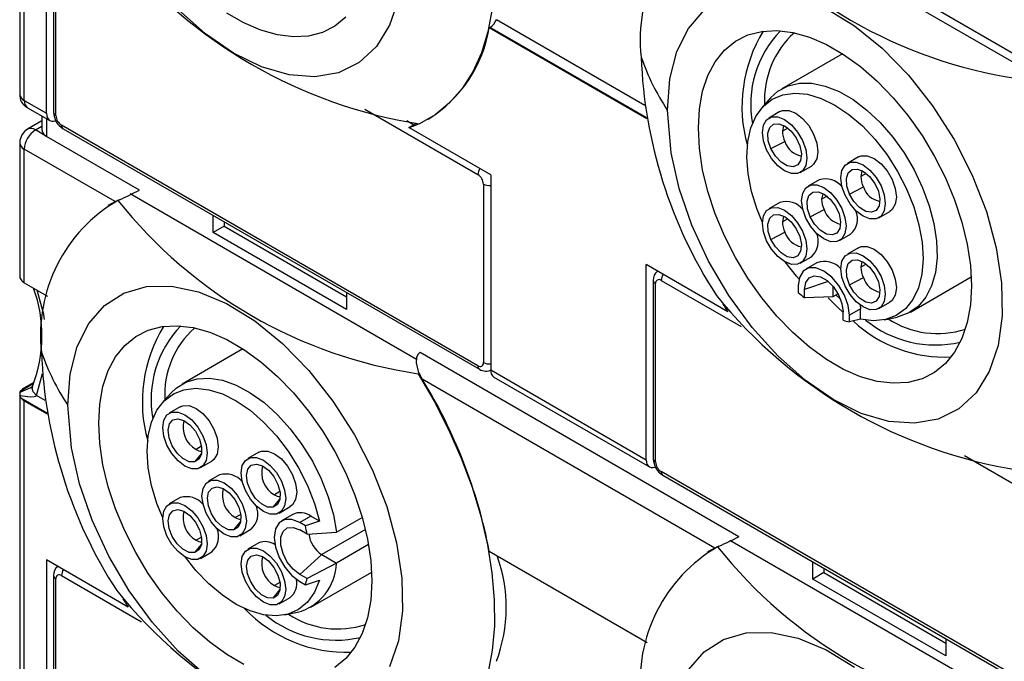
# Model space of a CAD drawing. Header units: millimetres. Extents: x 0 to 699, y 0 to 540.
# Tile 16 of 19: x 556 to 587, y 360 to 380. Entities that reach past the tile are written whole.
import ezdxf

# ---------------------------------------------------------------- set-up
doc = ezdxf.new("R2010")
doc.units = ezdxf.units.MM
doc.header["$LTSCALE"] = 2.5

msp = doc.modelspace()

# ---------------------------------------------------------------- linework, layer by layer
for p, q in [((555.708, 388.865), (555.708, 377.994)), ((555.854, 377.79), (555.854, 388.65)), ((578.609, 384.333), (587.547, 379.173)), ((578.313, 384.218), (587.431, 378.954)), ((556.562, 377.382), (556.562, 383.588)), ((556.789, 383.088), (556.789, 377.413)), ((556.862, 377.311), (556.862, 382.986)), ((575.608, 377.634), (570.886, 380.36)), ((570.682, 380.117), (570.659, 380.104)), ((575.676, 377.208), (570.659, 380.104)), ((575.671, 377.237), (570.682, 380.117)), ((581.906, 379.278), (579.968, 378.159)), ((555.854, 377.79), (556.562, 377.382)), ((579.616, 377.871), (579.341, 377.56)), ((555.958, 377.561), (556.665, 377.153)), ((566.695, 377.514), (570.297, 375.434)), ((579.914, 377.435), (579.56, 377.231)), ((556.415, 377.14), (555.958, 376.876)), ((556.415, 377.297), (556.415, 376.851)), ((556.562, 377.213), (556.562, 376.647)), ((568.032, 377.15), (568.26, 377.018)), ((568.715, 377.194), (568.732, 377.204)), ((556.208, 376.851), (556.415, 376.971)), ((556.562, 376.647), (556.208, 376.851)), ((570.297, 369.351), (557.039, 377.004)), ((557.091, 376.89), (570.349, 369.236)), ((568.101, 376.926), (568.35, 377.069)), ((570.704, 375.424), (568.101, 376.926)), ((580.162, 376.914), (579.99, 376.814)), ((559.518, 374.941), (556.562, 376.647)), ((555.708, 376.443), (555.708, 372.186)), ((558.744, 374.571), (555.854, 376.239)), ((555.854, 371.993), (555.854, 376.239)), ((579.624, 376.257), (580.069, 376.484)), ((582.414, 375.992), (582.06, 375.788)), ((580.56, 375.499), (580.914, 375.703)), ((570.704, 375.424), (570.704, 369.218)), ((581.164, 375.27), (580.81, 375.066)), ((582.662, 375.471), (582.49, 375.371)), ((570.474, 375.128), (570.474, 369.453)), ((582.124, 374.814), (582.569, 375.041)), ((558.744, 374.571), (558.87, 374.63)), ((558.87, 374.63), (558.837, 374.612)), ((558.875, 374.627), (558.87, 374.63)), ((559.221, 374.826), (568.34, 369.562)), ((581.412, 374.749), (581.24, 374.649)), ((558.533, 374.458), (558.515, 374.448)), ((558.533, 374.458), (558.744, 374.571)), ((579.914, 374.548), (579.56, 374.344)), ((580.874, 374.092), (581.319, 374.319)), ((561.865, 373.586), (561.865, 374.134)), ((580.162, 374.027), (579.99, 373.927)), ((583.06, 374.056), (583.414, 374.26)), ((562.218, 373.79), (561.865, 373.586)), ((562.218, 373.93), (562.218, 373.79)), ((562.218, 373.79), (566.108, 371.545)), ((566.108, 371.136), (561.865, 373.586)), ((579.624, 373.37), (580.069, 373.597)), ((581.81, 373.334), (582.164, 373.538)), ((582.414, 373.105), (582.06, 372.901)), ((580.56, 372.612), (580.914, 372.816)), ((575.653, 366.361), (575.653, 372.566)), ((578.256, 371.064), (575.653, 372.566)), ((581.089, 372.624), (580.735, 372.42)), ((582.662, 372.584), (582.49, 372.484)), ((555.715, 372.142), (555.753, 372.078)), ((582.124, 371.927), (582.569, 372.154)), ((584.067, 371.058), (586.006, 372.177)), ((555.854, 371.993), (556.592, 371.567)), ((575.881, 372.066), (575.881, 366.391)), ((575.954, 366.289), (575.954, 371.964)), ((576.131, 372.066), (578.678, 370.596)), ((580.497, 371.893), (580.497, 371.685)), ((581.453, 372.03), (580.697, 371.778)), ((581.593, 371.89), (581.593, 371.541)), ((566.108, 371.685), (566.108, 371.136)), ((580.697, 371.507), (580.697, 371.778)), ((581.593, 371.541), (580.697, 371.507)), ((581.764, 371.64), (581.593, 371.541)), ((581.848, 371.456), (581.697, 371.602)), ((582.471, 371.277), (582.477, 371.159)), ((583.06, 371.169), (583.414, 371.373)), ((581.924, 370.798), (581.924, 371.07)), ((582.477, 371.159), (582.123, 370.954)), ((582.123, 370.746), (582.123, 370.954)), ((582.477, 370.836), (582.477, 371.159)), ((583.235, 370.815), (583.642, 370.898)), ((582.477, 370.836), (582.123, 370.746)), ((562.814, 369.886), (560.876, 368.767)), ((568.455, 369.781), (578.609, 363.919)), ((556.238, 368.403), (556.435, 369.098)), ((568.393, 369.095), (568.424, 369.115)), ((568.419, 369.118), (568.424, 369.115)), ((568.424, 369.115), (568.521, 368.927)), ((570.704, 369.218), (575.653, 366.361)), ((570.807, 368.989), (575.757, 366.132)), ((555.753, 368.56), (556.139, 368.783)), ((555.854, 368.645), (556.147, 368.814)), ((577.836, 363.549), (568.521, 368.927)), ((555.708, 368.451), (555.708, 357.581)), ((556.049, 368.647), (555.715, 368.496)), ((555.715, 368.496), (555.753, 368.56)), ((555.753, 368.322), (555.715, 368.398)), ((556.516, 368.242), (556.238, 368.403)), ((560.524, 368.479), (560.249, 368.168)), ((556.579, 367.845), (555.753, 368.322)), ((555.854, 357.377), (555.854, 368.237)), ((555.854, 368.237), (556.584, 367.815)), ((560.822, 368.043), (560.468, 367.839)), ((561.494, 366.787), (561.322, 366.687)), ((561.28, 366.29), (561.493, 366.546)), ((563.322, 366.6), (562.968, 366.396)), ((585.787, 366.492), (589.389, 364.412)), ((561.468, 366.107), (561.822, 366.311)), ((562.072, 365.878), (561.718, 365.674)), ((589.389, 358.329), (576.131, 365.983)), ((576.183, 365.868), (589.441, 358.215)), ((563.994, 365.344), (563.822, 365.244)), ((560.822, 365.156), (560.468, 364.952)), ((563.78, 364.847), (563.993, 365.103)), ((562.744, 364.622), (562.572, 364.522)), ((563.968, 364.664), (564.322, 364.868)), ((564.401, 364.62), (564.048, 364.416)), ((562.53, 364.125), (562.743, 364.381)), ((564.976, 364.563), (564.623, 364.359)), ((564.803, 364.255), (564.623, 364.359)), ((565.256, 364.402), (564.803, 364.255)), ((565.256, 364.402), (564.976, 364.563)), ((565.793, 364.051), (566.616, 364.525)), ((562.718, 363.942), (563.072, 364.146)), ((564.858, 363.993), (564.623, 364.129)), ((564.858, 363.993), (565.793, 364.051)), ((566.717, 364.139), (565.33, 363.339)), ((561.28, 363.403), (561.493, 363.659)), ((561.494, 363.9), (561.322, 363.8)), ((563.322, 363.713), (562.968, 363.509)), ((566.815, 363.661), (565.793, 363.071)), ((578.313, 363.805), (587.431, 358.541)), ((561.468, 363.22), (561.822, 363.424)), ((565.33, 363.339), (564.623, 362.712)), ((565.33, 363.339), (565.793, 363.071)), ((570.659, 363.446), (575.684, 360.545)), ((577.625, 363.437), (577.607, 363.427)), ((577.836, 363.549), (577.625, 363.437)), ((577.836, 363.549), (577.962, 363.609)), ((577.962, 363.609), (577.929, 363.59)), ((577.962, 363.609), (577.967, 363.606)), ((556.562, 363.174), (556.562, 356.969)), ((559.164, 361.672), (556.562, 363.174)), ((565.793, 363.071), (564.858, 362.576)), ((580.957, 362.564), (580.957, 363.112)), ((564.858, 362.576), (564.623, 362.712)), ((564.975, 361.666), (566.914, 362.785)), ((581.31, 362.768), (580.957, 362.564)), ((581.31, 362.908), (581.31, 362.768)), ((581.31, 362.768), (585.199, 360.523)), ((556.789, 362.674), (556.789, 356.999)), ((556.862, 356.897), (556.862, 362.572)), ((557.039, 362.674), (559.586, 361.204)), ((563.994, 362.457), (563.822, 362.357)), ((564.623, 362.481), (564.803, 362.377)), ((564.803, 362.377), (565.256, 362.524)), ((585.199, 360.115), (580.957, 362.564)), ((563.78, 361.96), (563.993, 362.216)), ((563.968, 361.777), (564.322, 361.981)), ((564.143, 361.423), (564.55, 361.506)), ((585.199, 360.663), (585.199, 360.115))]:
    msp.add_line(p, q)
at = {"flags": 128}
for points in [[(568.393, 389.509), (568.904, 388.636), (569.364, 387.739), (569.767, 386.824), (570.109, 385.901), (570.388, 384.98), (570.6, 384.069), (570.744, 383.177), (570.817, 382.314), (570.82, 381.486), (570.752, 380.704), (570.613, 379.974), (570.406, 379.303), (570.132, 378.698), (569.794, 378.166), (569.396, 377.71), (568.94, 377.337), (568.433, 377.048)], [(567.765, 381.01), (567.485, 380.186), (567.066, 379.509), (566.519, 379.001), (565.86, 378.674), (565.108, 378.541), (564.284, 378.601), (563.411, 378.857), (562.514, 379.297), (561.62, 379.913), (560.751, 380.684)], [(566.09, 380.443), (565.742, 380.158), (565.344, 379.956), (564.902, 379.841), (564.424, 379.813), (563.916, 379.874), (563.387, 380.023), (562.845, 380.256), (562.299, 380.572)], [(581.383, 380.719), (582.282, 380.168), (583.163, 379.452), (584.001, 378.594), (584.773, 377.616), (585.457, 376.548), (586.033, 375.418), (586.486, 374.26), (586.801, 373.106), (586.971, 371.988), (586.989, 370.94), (586.857, 369.989), (586.577, 369.164), (586.158, 368.487), (585.611, 367.98), (584.952, 367.653), (584.2, 367.519), (583.376, 367.58), (582.503, 367.835), (581.606, 368.276), (580.711, 368.892), (579.843, 369.663), (579.027, 370.57), (578.286, 371.584), (577.641, 372.68), (577.109, 373.824), (576.707, 374.985), (576.445, 376.129), (576.328, 377.485)], [(576.328, 377.485), (576.404, 378.475), (576.628, 379.351), (576.997, 380.085), (577.497, 380.659)], [(586.013, 371.894), (585.978, 371.284), (585.876, 370.724), (585.707, 370.221), (585.475, 369.785), (585.182, 369.422), (584.834, 369.137), (584.436, 368.935), (583.994, 368.819), (583.515, 368.792), (583.008, 368.853), (582.479, 369.001), (581.937, 369.235), (581.391, 369.55), (580.849, 369.942), (580.32, 370.404), (579.812, 370.929), (579.334, 371.509), (578.892, 372.135), (578.494, 372.797), (578.146, 373.484), (577.853, 374.185), (577.621, 374.89), (577.452, 375.587), (577.349, 376.266), (577.315, 376.915), (577.349, 377.524), (577.452, 378.085), (577.621, 378.587), (577.853, 379.023), (578.146, 379.387), (578.494, 379.672), (578.892, 379.874), (579.334, 379.989), (579.812, 380.017), (580.32, 379.956), (580.849, 379.807), (581.391, 379.574), (581.937, 379.258), (582.479, 378.867), (583.008, 378.404), (583.515, 377.879), (583.994, 377.299), (584.436, 376.673), (584.834, 376.012), (585.182, 375.325), (585.475, 374.624), (585.707, 373.919), (585.876, 373.222), (585.978, 372.543), (586.013, 371.894)], [(579.616, 377.871), (579.85, 378.083), (580.17, 378.255), (580.533, 378.341), (580.931, 378.339), (581.355, 378.25), (581.795, 378.075), (582.24, 377.818), (582.679, 377.486), (583.103, 377.086), (583.502, 376.627), (583.865, 376.121), (584.185, 375.58), (584.454, 375.015), (584.666, 374.441), (584.815, 373.871), (584.898, 373.319), (584.914, 372.796), (584.861, 372.317), (584.742, 371.891), (584.558, 371.529), (584.315, 371.24), (584.017, 371.03), (583.673, 370.904), (583.642, 370.898)], [(579.353, 373.903), (579.184, 374.324), (579.008, 374.896), (578.9, 375.454), (578.86, 375.987), (578.89, 376.48), (578.989, 376.922), (579.155, 377.3), (579.384, 377.606), (579.67, 377.833), (580.005, 377.973), (580.382, 378.025), (580.791, 377.986), (581.222, 377.857), (581.664, 377.643), (582.106, 377.347), (582.536, 376.978), (582.945, 376.545), (583.322, 376.058), (583.658, 375.53), (583.944, 374.974), (584.172, 374.404), (584.339, 373.834), (584.438, 373.277), (584.468, 372.749), (584.428, 372.263), (584.319, 371.83), (584.144, 371.461), (583.907, 371.165), (583.614, 370.951), (583.272, 370.823), (582.89, 370.784), (582.477, 370.836), (582.477, 370.836)], [(579.914, 377.435), (579.998, 377.47), (580.195, 377.472), (580.414, 377.386), (580.632, 377.22), (580.829, 376.99), (580.986, 376.719), (581.086, 376.433), (581.121, 376.161), (581.086, 375.929), (580.986, 375.759), (580.914, 375.703)], [(556.562, 377.382), (556.568, 377.306), (556.588, 377.241), (556.621, 377.19), (556.665, 377.153), (556.719, 377.133), (556.78, 377.131), (556.846, 377.146), (556.855, 377.149)], [(579.353, 376.773), (579.388, 377.006), (579.488, 377.175), (579.645, 377.266), (579.842, 377.268), (580.06, 377.182), (580.279, 377.016), (580.476, 376.786), (580.632, 376.515), (580.733, 376.229), (580.767, 375.957), (580.733, 375.725), (580.632, 375.555), (580.476, 375.465), (580.279, 375.462), (580.06, 375.549), (579.842, 375.715), (579.645, 375.945), (579.488, 376.215), (579.388, 376.501), (579.353, 376.773)], [(555.958, 376.876), (555.859, 376.801), (555.775, 376.693)], [(579.624, 376.257), (579.541, 376.511), (579.528, 376.746), (579.587, 376.929), (579.71, 377.036), (579.88, 377.052), (580.075, 376.975), (580.267, 376.817), (580.432, 376.597), (580.546, 376.346), (580.595, 376.097), (580.572, 375.885), (580.479, 375.738), (580.33, 375.675), (580.145, 375.706), (579.948, 375.825), (579.766, 376.018), (579.624, 376.257)], [(580.03, 377), (580.024, 376.987), (579.99, 376.814)], [(555.775, 376.693), (555.713, 376.515), (555.709, 376.443)], [(582.414, 375.992), (582.498, 376.027), (582.695, 376.029), (582.914, 375.943), (583.132, 375.777), (583.329, 375.547), (583.486, 375.276), (583.586, 374.99), (583.621, 374.718), (583.586, 374.486), (583.486, 374.316), (583.414, 374.26)], [(581.853, 375.33), (581.888, 375.563), (581.988, 375.732), (582.145, 375.823), (582.342, 375.825), (582.56, 375.739), (582.779, 375.572), (582.976, 375.343), (583.132, 375.072), (583.233, 374.786), (583.267, 374.514), (583.233, 374.281), (583.132, 374.112), (582.976, 374.021), (582.779, 374.019), (582.56, 374.105), (582.342, 374.272), (582.145, 374.501), (581.988, 374.772), (581.888, 375.058), (581.853, 375.33)], [(582.124, 374.814), (582.041, 375.068), (582.028, 375.303), (582.087, 375.486), (582.21, 375.592), (582.38, 375.609), (582.575, 375.532), (582.767, 375.373), (582.932, 375.153), (583.046, 374.902), (583.095, 374.654), (583.072, 374.442), (582.979, 374.294), (582.83, 374.232), (582.645, 374.262), (582.448, 374.382), (582.266, 374.575), (582.124, 374.814)], [(582.53, 375.557), (582.524, 375.544), (582.49, 375.371)], [(580.603, 374.608), (580.638, 374.841), (580.738, 375.01), (580.895, 375.101), (581.092, 375.103), (581.31, 375.017), (581.529, 374.851), (581.726, 374.621), (581.882, 374.35), (581.983, 374.064), (582.017, 373.792), (581.983, 373.56), (581.882, 373.39), (581.726, 373.3), (581.529, 373.297), (581.31, 373.384), (581.092, 373.55), (580.895, 373.779), (580.738, 374.05), (580.638, 374.336), (580.603, 374.608)], [(580.874, 374.092), (580.791, 374.346), (580.778, 374.581), (580.837, 374.764), (580.96, 374.87), (581.13, 374.887), (581.325, 374.81), (581.517, 374.651), (581.682, 374.432), (581.796, 374.181), (581.845, 373.932), (581.822, 373.72), (581.729, 373.573), (581.58, 373.51), (581.395, 373.541), (581.198, 373.66), (581.016, 373.853), (580.874, 374.092)], [(581.28, 374.835), (581.274, 374.822), (581.24, 374.649)], [(579.353, 373.887), (579.388, 374.119), (579.488, 374.288), (579.645, 374.379), (579.842, 374.381), (580.06, 374.295), (580.279, 374.129), (580.476, 373.899), (580.632, 373.628), (580.733, 373.342), (580.767, 373.07), (580.733, 372.838), (580.632, 372.668), (580.476, 372.578), (580.279, 372.576), (580.06, 372.662), (579.842, 372.828), (579.645, 373.058), (579.488, 373.329), (579.388, 373.614), (579.353, 373.887)], [(579.624, 373.37), (579.541, 373.625), (579.528, 373.859), (579.587, 374.042), (579.71, 374.149), (579.88, 374.165), (580.075, 374.088), (580.267, 373.93), (580.432, 373.71), (580.546, 373.459), (580.595, 373.21), (580.572, 372.998), (580.479, 372.851), (580.33, 372.788), (580.145, 372.819), (579.948, 372.938), (579.766, 373.131), (579.624, 373.37)], [(580.03, 374.113), (580.024, 374.1), (579.99, 373.927)], [(582.414, 373.105), (582.498, 373.14), (582.695, 373.142), (582.914, 373.056), (583.132, 372.89), (583.329, 372.66), (583.486, 372.389), (583.586, 372.103), (583.621, 371.831), (583.586, 371.599), (583.486, 371.429), (583.414, 371.373)], [(581.853, 372.443), (581.888, 372.676), (581.988, 372.845), (582.145, 372.936), (582.342, 372.938), (582.56, 372.852), (582.779, 372.686), (582.976, 372.456), (583.132, 372.185), (583.233, 371.899), (583.267, 371.627), (583.233, 371.395), (583.132, 371.225), (582.976, 371.135), (582.779, 371.132), (582.56, 371.219), (582.342, 371.385), (582.145, 371.614), (581.988, 371.885), (581.888, 372.171), (581.853, 372.443)], [(580.521, 372.106), (580.438, 372.199), (580.074, 372.654)], [(582.123, 370.954), (582.084, 371.268), (581.968, 371.596), (581.788, 371.908), (581.562, 372.172), (581.31, 372.363), (581.059, 372.462), (580.832, 372.46), (580.652, 372.356), (580.537, 372.161), (580.497, 371.893)], [(582.124, 371.927), (582.041, 372.181), (582.028, 372.416), (582.087, 372.599), (582.21, 372.705), (582.38, 372.722), (582.575, 372.645), (582.767, 372.486), (582.932, 372.267), (583.046, 372.016), (583.095, 371.767), (583.072, 371.555), (582.979, 371.407), (582.83, 371.345), (582.645, 371.375), (582.448, 371.495), (582.266, 371.688), (582.124, 371.927)], [(582.53, 372.67), (582.524, 372.657), (582.49, 372.484)], [(555.708, 372.186), (555.708, 372.179), (555.715, 372.142)], [(580.697, 371.778), (580.734, 371.999), (580.84, 372.151), (581.003, 372.215), (581.204, 372.183), (581.417, 372.06), (581.617, 371.861), (581.78, 371.608), (581.887, 371.333), (581.924, 371.07)], [(557.236, 368.093), (557.312, 369.083), (557.537, 369.959), (557.905, 370.693), (558.405, 371.267), (559.024, 371.662), (559.743, 371.87), (560.543, 371.882), (561.401, 371.7), (562.291, 371.327), (563.19, 370.776), (564.071, 370.06), (564.909, 369.202), (565.681, 368.224), (566.366, 367.156), (566.941, 366.026), (567.394, 364.868), (567.709, 363.714), (567.879, 362.596), (567.897, 361.548), (567.765, 360.597), (567.485, 359.772)], [(556.494, 370.816), (556.479, 370.983), (556.259, 371.759)], [(581.444, 371.51), (581.734, 371.22), (581.924, 371.045)], [(562.845, 359.843), (562.299, 360.158), (561.757, 360.55), (561.228, 361.012), (560.72, 361.537), (560.242, 362.117), (559.8, 362.743), (559.402, 363.405), (559.054, 364.092), (558.761, 364.793), (558.529, 365.498), (558.36, 366.195), (558.258, 366.874), (558.223, 367.523), (558.258, 368.132), (558.36, 368.693), (558.529, 369.195), (558.761, 369.631), (559.054, 369.995), (559.402, 370.28), (559.8, 370.482), (560.242, 370.597), (560.72, 370.625), (561.228, 370.564), (561.757, 370.415), (562.299, 370.182), (562.845, 369.866), (563.387, 369.475), (563.916, 369.012), (564.424, 368.487), (564.902, 367.907), (565.344, 367.281), (565.742, 366.62), (566.09, 365.933), (566.383, 365.232), (566.615, 364.527), (566.784, 363.83), (566.886, 363.151), (566.921, 362.502)], [(568.455, 369.781), (568.382, 369.711), (568.342, 369.615), (568.333, 369.443), (568.398, 369.17), (568.419, 369.118)], [(568.393, 369.095), (568.904, 368.223), (569.364, 367.325), (569.767, 366.41), (570.109, 365.488), (570.388, 364.566), (570.6, 363.656), (570.744, 362.764), (570.817, 361.9), (570.82, 361.073), (570.752, 360.29), (570.613, 359.56), (570.406, 358.889), (570.132, 358.285), (569.794, 357.752), (569.396, 357.297), (568.94, 356.923), (568.433, 356.635)], [(556.238, 368.403), (556.14, 368.519), (556.105, 368.635), (556.124, 368.688)], [(560.524, 368.479), (560.692, 368.64), (561.001, 368.831), (561.355, 368.937), (561.746, 368.955), (562.165, 368.886), (562.602, 368.73), (563.047, 368.491), (563.488, 368.176), (563.917, 367.79), (564.322, 367.344), (564.694, 366.848), (565.025, 366.314), (565.306, 365.753), (565.531, 365.181), (565.695, 364.608), (565.793, 364.051)], [(555.715, 368.398), (556.054, 368.356), (556.172, 368.369), (556.211, 368.384), (556.238, 368.403)], [(560.261, 364.511), (560.077, 364.972), (559.907, 365.543), (559.803, 366.101), (559.768, 366.631), (559.803, 367.121), (559.907, 367.558), (560.077, 367.932), (560.311, 368.233), (560.6, 368.453), (560.939, 368.588), (561.318, 368.633), (561.729, 368.588), (562.161, 368.453), (562.603, 368.232), (563.044, 367.932), (563.474, 367.558), (563.881, 367.12), (564.255, 366.63), (564.588, 366.1), (564.87, 365.542), (565.094, 364.972), (565.256, 364.402), (565.256, 364.402)], [(561.62, 359.5), (560.751, 360.271), (559.935, 361.178), (559.194, 362.192), (558.549, 363.288), (558.017, 364.432), (557.615, 365.593), (557.354, 366.737), (557.236, 368.093)], [(560.822, 368.043), (560.906, 368.078), (561.103, 368.08), (561.322, 367.994), (561.54, 367.828), (561.738, 367.598), (561.894, 367.327), (561.994, 367.041), (562.029, 366.769), (561.994, 366.537), (561.894, 366.367), (561.822, 366.311)], [(560.968, 366.157), (560.75, 366.323), (560.553, 366.553), (560.396, 366.823), (560.296, 367.109), (560.261, 367.381), (560.296, 367.614), (560.396, 367.783), (560.553, 367.874), (560.75, 367.876), (560.968, 367.79), (561.187, 367.624), (561.384, 367.394), (561.54, 367.123), (561.641, 366.837), (561.676, 366.565), (561.641, 366.333), (561.54, 366.163), (561.384, 366.073), (561.187, 366.07), (560.968, 366.157)], [(561.28, 366.29), (561.101, 366.297), (560.905, 366.396), (560.717, 366.572), (560.563, 366.803), (560.464, 367.056), (560.433, 367.299), (560.474, 367.497), (560.582, 367.625), (560.743, 367.665), (560.933, 367.611), (561.129, 367.471), (561.303, 367.264), (561.431, 367.018), (561.497, 366.765), (561.492, 366.541), (561.416, 366.375), (561.28, 366.29)], [(563.322, 366.6), (563.406, 366.635), (563.603, 366.637), (563.822, 366.551), (564.04, 366.385), (564.238, 366.155), (564.394, 365.884), (564.494, 365.598), (564.529, 365.326), (564.494, 365.094), (564.394, 364.924), (564.322, 364.868)], [(563.468, 364.713), (563.25, 364.88), (563.053, 365.109), (562.896, 365.38), (562.796, 365.666), (562.761, 365.938), (562.796, 366.171), (562.896, 366.34), (563.053, 366.431), (563.25, 366.433), (563.468, 366.347), (563.687, 366.18), (563.884, 365.951), (564.04, 365.68), (564.141, 365.394), (564.176, 365.122), (564.141, 364.889), (564.04, 364.72), (563.884, 364.629), (563.687, 364.627), (563.468, 364.713)], [(563.78, 364.847), (563.601, 364.854), (563.405, 364.952), (563.217, 365.129), (563.063, 365.36), (562.964, 365.613), (562.933, 365.856), (562.974, 366.054), (563.082, 366.182), (563.243, 366.221), (563.433, 366.168), (563.629, 366.028), (563.803, 365.821), (563.931, 365.574), (563.997, 365.322), (563.992, 365.098), (563.916, 364.932), (563.78, 364.847)], [(575.653, 366.361), (575.66, 366.285), (575.68, 366.22), (575.713, 366.168), (575.757, 366.132), (575.811, 366.112), (575.872, 366.109), (575.938, 366.124), (575.947, 366.128)], [(562.218, 363.992), (562, 364.158), (561.803, 364.387), (561.646, 364.658), (561.546, 364.944), (561.511, 365.216), (561.546, 365.449), (561.646, 365.618), (561.803, 365.709), (562, 365.711), (562.218, 365.625), (562.437, 365.459), (562.634, 365.229), (562.79, 364.958), (562.891, 364.672), (562.926, 364.4), (562.891, 364.168), (562.79, 363.998), (562.634, 363.908), (562.437, 363.905), (562.218, 363.992)], [(562.53, 364.125), (562.351, 364.132), (562.155, 364.231), (561.967, 364.407), (561.813, 364.638), (561.714, 364.891), (561.683, 365.134), (561.724, 365.332), (561.832, 365.46), (561.993, 365.5), (562.183, 365.446), (562.379, 365.306), (562.553, 365.099), (562.681, 364.852), (562.747, 364.6), (562.742, 364.376), (562.666, 364.21), (562.53, 364.125)], [(560.968, 363.27), (560.75, 363.436), (560.553, 363.666), (560.396, 363.937), (560.296, 364.222), (560.261, 364.494), (560.296, 364.727), (560.396, 364.896), (560.553, 364.987), (560.75, 364.989), (560.968, 364.903), (561.187, 364.737), (561.384, 364.507), (561.54, 364.236), (561.641, 363.95), (561.676, 363.678), (561.641, 363.446), (561.54, 363.276), (561.384, 363.186), (561.187, 363.184), (560.968, 363.27)], [(561.28, 363.403), (561.101, 363.41), (560.905, 363.509), (560.717, 363.685), (560.563, 363.916), (560.464, 364.17), (560.433, 364.412), (560.474, 364.61), (560.582, 364.738), (560.743, 364.778), (560.933, 364.724), (561.129, 364.584), (561.303, 364.377), (561.431, 364.131), (561.497, 363.878), (561.492, 363.654), (561.416, 363.488), (561.28, 363.403)], [(564.623, 364.359), (564.371, 364.458), (564.145, 364.456), (563.965, 364.352), (563.849, 364.157), (563.809, 363.89), (563.849, 363.577), (563.965, 363.248), (564.145, 362.936), (564.371, 362.672), (564.623, 362.481)], [(564.623, 362.712), (564.413, 362.875), (564.228, 363.105), (564.091, 363.373), (564.018, 363.646), (564.018, 363.892), (564.091, 364.081), (564.228, 364.191), (564.413, 364.207), (564.623, 364.129)], [(563.468, 361.827), (563.25, 361.993), (563.053, 362.222), (562.896, 362.493), (562.796, 362.779), (562.761, 363.051), (562.796, 363.284), (562.896, 363.453), (563.053, 363.544), (563.25, 363.546), (563.468, 363.46), (563.687, 363.294), (563.884, 363.064), (564.04, 362.793), (564.141, 362.507), (564.176, 362.235), (564.141, 362.003), (564.04, 361.833), (563.884, 361.743), (563.687, 361.74), (563.468, 361.827)], [(563.78, 361.96), (563.601, 361.967), (563.405, 362.066), (563.217, 362.242), (563.063, 362.473), (562.964, 362.726), (562.933, 362.969), (562.974, 363.167), (563.082, 363.295), (563.243, 363.334), (563.433, 363.281), (563.629, 363.141), (563.803, 362.934), (563.931, 362.687), (563.997, 362.435), (563.992, 362.211), (563.916, 362.045), (563.78, 361.96)], [(565.256, 362.524), (565.094, 362.141), (564.87, 361.829), (564.588, 361.597), (564.255, 361.45), (563.881, 361.393), (563.474, 361.425), (563.044, 361.547), (562.603, 361.756), (562.161, 362.046), (561.729, 362.41), (561.318, 362.839), (560.983, 363.262)], [(566.921, 362.502), (566.886, 361.892), (566.784, 361.332), (566.615, 360.829), (566.383, 360.393), (566.09, 360.03), (565.742, 359.745)], [(576.997, 359.672), (577.497, 360.246), (578.116, 360.641), (578.835, 360.849), (579.635, 360.861), (580.492, 360.679), (581.383, 360.306), (582.282, 359.755)]]:
    msp.add_lwpolyline(points, dxfattribs=at)
for centre, radius, start, end in [((580.399, 379.73), 4.936, 120.0245, 186.5097), ((589.693, 393.346), 15.022, 218.4564, 261.549), ((570.846, 392.356), 15.497, 218.966, 261.0394), ((570.415, 380.547), 0.506, 301.7898, 338.3102), ((566.453, 380.81), 4.265, 302.3022, 350.4725), ((583.306, 377.598), 4.602, 148.599, 195.6492), ((582.37, 377.657), 3.389, 136.0187, 190.3024), ((582.28, 377.816), 2.859, 131.882, 183.242), ((590.44, 379.723), 14.956, 182.1181, 212.9458), ((582.631, 381.65), 7.556, 199.1638, 213.457), ((556.144, 377.959), 0.436, 175.3497, 244.9628), ((555.958, 378.019), 0.251, 185.6948, 245.6253), ((556.099, 377.763), 0.246, 173.7012, 234.9867), ((557.419, 377.428), 0.63, 181.3772, 238.6239), ((556.914, 377.425), 0.126, 185.6948, 245.6253), ((557.246, 377.328), 0.384, 182.6055, 237.3945), ((556.622, 376.204), 0.768, 122.6055, 177.3945), ((556.062, 376.647), 0.252, 54.3834, 114.2954), ((556.665, 376.876), 0.251, 185.6948, 245.6253), ((557.158, 376.989), 0.12, 172.7442, 235.9436), ((566.999, 380.222), 3.475, 288.5, 294.5882), ((580.804, 376.835), 0.815, 181.4254, 205.4728), ((555.958, 376.468), 0.251, 185.7064, 245.6243), ((580.727, 376.703), 0.694, 198.4092, 259.0422), ((570.671, 375.418), 0.375, 146.7608, 177.5655), ((570.09, 375.11), 0.384, 2.6055, 57.3945), ((581.356, 374.602), 0.695, 39.7518, 106.061), ((583.304, 375.391), 0.815, 181.4254, 205.4728), ((555.556, 382.248), 8.312, 293.5332, 298.4614), ((570.65, 375.468), 0.383, 242.6521, 278.0912), ((583.227, 375.26), 0.694, 198.4092, 259.0422), ((582.054, 374.669), 0.815, 181.4254, 205.4728), ((561.307, 370.338), 4.936, 120.0245, 186.5097), ((570.604, 383.961), 15.029, 218.4671, 261.5382), ((580.106, 373.881), 0.695, 39.7518, 106.061), ((581.977, 374.538), 0.694, 198.4092, 259.0422), ((581.721, 374.03), 0.662, 312.0359, 22.155), ((580.804, 373.948), 0.815, 181.4254, 205.4728), ((580.727, 373.816), 0.694, 198.4092, 259.0422), ((580.471, 373.308), 0.662, 312.0359, 22.155), ((581.334, 371.982), 0.687, 40.8821, 110.9022), ((583.304, 372.504), 0.815, 181.4254, 205.4728), ((576.216, 372.09), 0.336, 126.978, 184.114), ((576.5, 372.052), 0.369, 146.5349, 177.7914), ((583.227, 372.373), 0.694, 198.4092, 259.0422), ((556.025, 372.301), 0.352, 219.3083, 241.0274), ((551.928, 370.306), 4.488, 338.9313, 19.7278), ((576, 372.075), 0.12, 184.0322, 247.2634), ((576.062, 371.982), 0.109, 50.7967, 189.214), ((589.938, 381.334), 15.497, 218.966, 261.0394), ((583.974, 375.379), 5.073, 226.7346, 229.7547), ((592.764, 380.804), 17.474, 212.8964, 213.8755), ((564.214, 368.206), 4.602, 148.599, 195.6492), ((563.278, 368.265), 3.389, 136.0187, 190.3024), ((563.132, 368.448), 2.805, 131.3476, 183.7764), ((582.613, 373.021), 2.327, 252.7863, 257.8644), ((585.171, 373.924), 4.3, 227.274, 272.5615), ((584.864, 373.517), 3.507, 230.6766, 282.9915), ((584.928, 373.241), 2.868, 236.8412, 288.024), ((571.348, 370.331), 14.956, 182.1181, 212.9458), ((563.54, 372.258), 7.556, 199.1638, 213.457), ((570.366, 369.435), 0.109, 230.7967, 9.214), ((570.422, 369.338), 0.126, 174.3796, 234.302), ((570.65, 369.793), 0.383, 242.6521, 278.0912), ((570.546, 369.548), 0.369, 237.6372, 298.6253), ((570.942, 369.188), 0.24, 172.7442, 235.9436), ((555.979, 368.809), 0.177, 292.8891, 323.7796), ((554.708, 360.38), 16.243, 10.8821, 31.7489), ((555.874, 368.447), 0.166, 162.8842, 197.1158), ((556.025, 368.337), 0.352, 118.9726, 140.6917), ((556.025, 368.545), 0.352, 219.3083, 241.0274), ((561.724, 367.395), 0.814, 164.8228, 240.4017), ((561.528, 367.021), 0.392, 238.3136, 266.3985), ((564.224, 365.952), 0.814, 164.8228, 240.4017), ((576.511, 366.406), 0.63, 181.3772, 238.6239), ((576.006, 366.404), 0.126, 185.6948, 245.6253), ((576.338, 366.307), 0.384, 182.6055, 237.3945), ((562.264, 365.21), 0.695, 39.7518, 106.061), ((576.25, 365.968), 0.12, 172.7442, 235.9436), ((562.974, 365.23), 0.814, 164.8228, 240.4017), ((564.028, 365.578), 0.392, 238.3136, 266.3985), ((561.014, 364.489), 0.695, 39.7518, 106.061), ((561.724, 364.508), 0.814, 164.8228, 240.4017), ((562.629, 364.638), 0.662, 312.0359, 22.155), ((564.642, 364.116), 0.559, 53.1992, 115.4904), ((562.778, 364.856), 0.392, 238.3136, 266.3985), ((561.379, 363.916), 0.662, 312.0359, 22.155), ((559.865, 363.091), 5.073, 10.2466, 13.2663), ((565.838, 364.125), 0.936, 187.6602, 237.1315), ((561.528, 364.134), 0.392, 238.3136, 266.3985), ((563.527, 363.224), 0.53, 54.8849, 112.743), ((574.648, 371.226), 8.312, 293.5332, 298.4614), ((580.399, 359.316), 4.936, 120.0245, 186.5097), ((589.696, 372.939), 15.029, 218.4671, 261.5382), ((564.224, 363.065), 0.814, 164.8228, 240.4017), ((564.118, 363.125), 1.676, 284.9132, 358.1455), ((566.383, 361.655), 4.816, 339.2259, 20.0091), ((557.124, 362.698), 0.336, 126.978, 184.114), ((557.408, 362.66), 0.369, 146.5349, 177.7914), ((556.908, 362.683), 0.12, 184.0322, 247.2634), ((556.97, 362.59), 0.109, 50.7967, 189.214), ((563.973, 362.424), 0.564, 308.2333, 12.4741), ((562.588, 363.091), 2.328, 342.1415, 347.2187), ((570.875, 371.992), 15.55, 219.0412, 260.9642), ((564.028, 362.691), 0.392, 238.3136, 266.3985), ((573.673, 371.413), 17.476, 212.8567, 213.8755), ((566.1, 364.691), 4.457, 223.536, 272.205), ((565.828, 363.789), 2.814, 236.3068, 288.5584), ((565.772, 364.125), 3.507, 230.6766, 282.9915)]:
    msp.add_arc(centre, radius, start, end)

doc.saveas('drawing.dxf')
